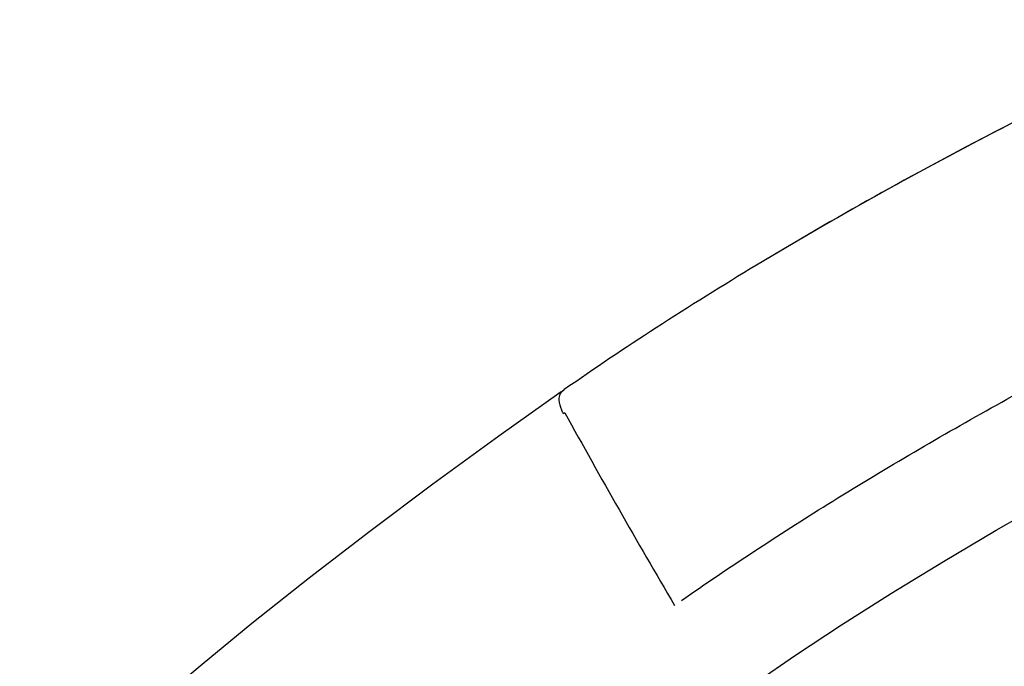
# Model space of a CAD drawing. Header units: millimetres. Extents: x -404 to 1150, y -993 to 2209.
# Tile 9 of 28: x 175 to 223, y 119 to 151. Entities that reach past the tile are written whole.
import ezdxf

# ---------------------------------------------------------------- set-up
doc = ezdxf.new("R2010")
doc.units = ezdxf.units.MM
doc.header["$LTSCALE"] = 23.1
doc.layers.add('MSBR-40_1_1_1', color=7, linetype='CONTINUOUS')

msp = doc.modelspace()

# ---------------------------------------------------------------- linework, layer by layer
at = {"layer": 'MSBR-40_1_1_1', "color": 7, "linetype": 'CONTINUOUS'}
for p, q in [((201.251, 132.332), (201.393, 132.432)), ((201.425, 131.288), (201.358, 131.241)), ((183.533, 118.885), (183.533, 118.886))]:
    msp.add_line(p, q, dxfattribs=at)
for points in [[(234.218, 150.675), (233.858, 150.518), (232.834, 150.064), (231.704, 149.555), (230.455, 148.981), (229.1, 148.347), (227.649, 147.653), (226.117, 146.905), (224.525, 146.11), (222.882, 145.272), (221.209, 144.4), (219.496, 143.487), (217.742, 142.531), (215.943, 141.528), (214.098, 140.475), (212.204, 139.366), (210.875, 138.572)], [(210.885, 118.017), (212.742, 119.298), (215.063, 120.835), (217.522, 122.4), (220.08, 123.965), (222.689, 125.503), (225.347, 127.012), (228.04, 128.485), (230.753, 129.913), (233.485, 131.295), (236.186, 132.606), (238.81, 133.825), (241.013, 134.803)], [(201.245, 132.328), (198.16, 130.133), (194.919, 127.771), (191.806, 125.442), (188.828, 123.15), (185.991, 120.898), (183.533, 118.886)], [(183.533, 118.886), (181.211, 116.922), (178.823, 114.829), (176.588, 112.789), (174.512, 110.803), (172.599, 108.878), (171.002, 107.177)]]:
    msp.add_lwpolyline(points, dxfattribs=at)
msp.add_arc((502.791, 296.512), 343.686, 208.73381, 210.55519, dxfattribs=at)
for points, knots in [([(234.22, 150.67), (232.302, 149.837), (228.394, 148.05), (220.543, 144.14), (214.707, 140.882), (210.875, 138.572)], [0, 0, 0, 0, 0.238506, 0.48983, 1, 1, 1, 1]), ([(207.168, 122.032), (209.526, 123.685), (214.548, 126.968), (222.448, 131.615), (230.676, 135.966), (236.273, 138.612), (239.042, 139.825)], [0, 0, 0, 0, 0.236376, 0.492102, 0.751939, 1, 1, 1, 1]), ([(210.875, 138.572), (209.208, 137.567), (206.012, 135.575), (202.883, 133.478), (201.394, 132.433)], [0, 0, 0, 0, 0.5168, 1, 1, 1, 1]), ([(201.146, 131.935), (201.144, 132.027), (201.16, 132.199), (201.265, 132.344), (201.328, 132.386)], [0, 0, 0, 0, 0.549834, 1, 1, 1, 1]), ([(201.358, 131.241), (201.326, 131.299), (201.22, 131.517), (201.151, 131.759), (201.146, 131.935)], [0, 0, 0, 0, 0.273638, 1, 1, 1, 1])]:
    msp.add_open_spline(points, degree=3, knots=knots, dxfattribs=at)

doc.saveas('drawing.dxf')
